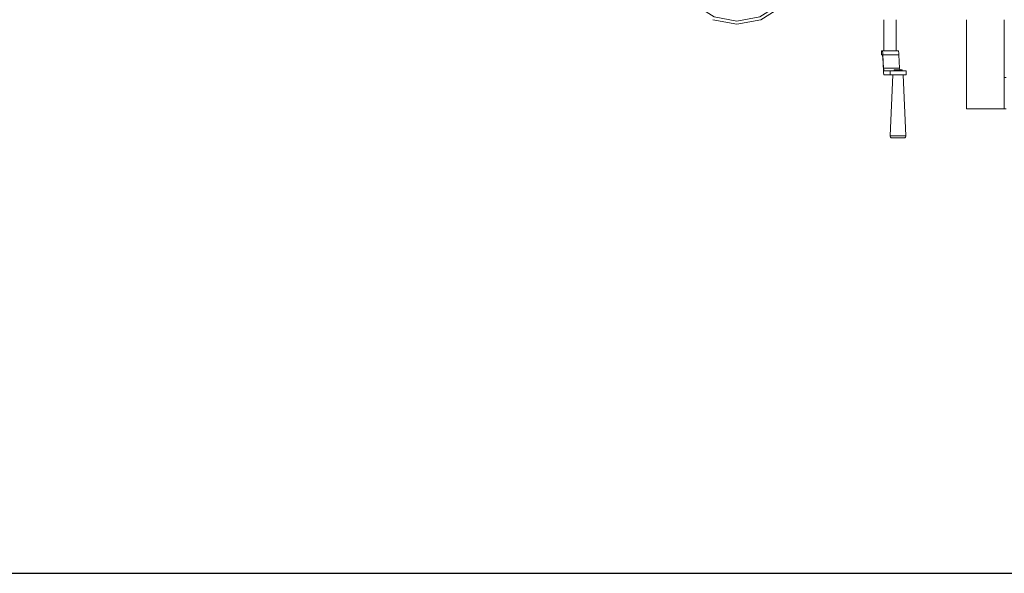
# Model space of a CAD drawing. Header units: millimetres. Extents: x 53056 to 116131, y -669674 to -625124.
# Tile 16 of 168: x 62785 to 64347, y -659743 to -658864. Entities that reach past the tile are written whole.
import ezdxf
from ezdxf.enums import TextEntityAlignment as Align

# ---------------------------------------------------------------- set-up
doc = ezdxf.new("R2010")
doc.units = ezdxf.units.MM
doc.header["$MEASUREMENT"] = 0
doc.linetypes.add('DGN Style 1', pattern=[536.199087, 0.892178, -535.306909])
doc.linetypes.add('DGN Style 2', pattern=[892.178182, 535.306909, -356.871273])
doc.layers.add('Main Cradle Tower', color=7, linetype='Continuous', lineweight=0)
doc.layers.add('Main Cradle Tower Platform', color=7, linetype='Continuous', lineweight=0)
doc.styles.add('Style-ENGINEERING', font='ENGINEERING.shx')
doc.styles.add('Style-ENGINEERING_0', font='ENGINEERING.shx')
doc.dimstyles.new('MetricMM', dxfattribs={"dimtxt": 3, "dimasz": 3, "dimexe": 1.5, "dimexo": 1.5, "dimgap": 1.5, "dimtad": 1, "dimdec": 0, "dimzin": 7, "dimtxsty": 'Style-ENGINEERING_0', "dimcen": 0.09, "dimclrd": 1, "dimclre": 1, "dimclrt": 7, "dimadec": 0, "dimazin": 3, "dimtfac": 1, "dimtdec": 0, "dimtofl": 0, "dimtmove": 0, "dimatfit": 3, "dimfxl": 1, "dimtzin": 7, "dimlwd": -1, "dimlwe": 0, "dimarcsym": 0})

# ---------------------------------------------------------------- blocks, each defined once
blk = doc.blocks.new('*D66')
at = {"color": 1, "linetype": 'Continuous', "lineweight": 0, "transparency": 16777216}
for p, q in [((-28071.5, -15188.9), (-28071.5, -16091)), ((13883.3, -15188.9), (13883.3, -16091))]:
    blk.add_line(p, q, dxfattribs=at)
at = {"color": 1, "linetype": 'Continuous', "transparency": 16777216}
blk.add_line((-28071.5, -16034.7), (13883.3, -16034.7), dxfattribs=at)
at = {"color": 1, "linetype": 'Continuous', "lineweight": 0, "transparency": 16777216}
blk.add_solid([(-27884, -16081.6), (-28071.5, -16034.7), (-27884, -15987.9)], dxfattribs=at)
at = {"color": 1, "linetype": 'Continuous', "lineweight": 0, "transparency": 16777216, "extrusion": (0, 0, -1)}
blk.add_solid([(-13695.8, -15987.9), (-13883.3, -16034.7), (-13695.8, -16081.6)], dxfattribs=at)
at = {"layer": 'Defpoints', "color": 7, "linetype": 'DGN Style 2', "lineweight": 0, "transparency": 16777216}
for p in [(-28071.5, -15095.2), (13883.3, -15095.2), (-7094.1, -16034.7), (13883.3, -16034.7)]:
    blk.add_point(p, dxfattribs=at)
at = {"color": 7, "linetype": 'Continuous', "lineweight": 0, "transparency": 16777216, "style": 'Style-ENGINEERING'}
blk.add_text('41 955', height=187.5, dxfattribs=at).set_placement((-7553.2, -15847.2), align=Align.MIDDLE_LEFT)
blk = doc.blocks.new('*U63')
at = {"color": 1, "linetype": 'Continuous'}
dim = blk.add_linear_dim(base=(13883.3, -16034.7), p1=(-28071.5, -15095.2), p2=(13883.3, -15095.2), text='\\FSTANDARD;<>', dimstyle='MetricMM', override={"dimtxt": 187.5, "dimasz": 187.5, "dimexe": 56.25, "dimexo": 93.75, "dimgap": 93.75}, dxfattribs=at)
dim.commit()
dim.dimension.update_dxf_attribs({"geometry": '*D66', "text_midpoint": (-7094.1, -16034.7)})
blk = doc.blocks.new('*U58')
at = {"color": 1, "linetype": 'Continuous'}
blk.add_blockref('*U63', (0, 0), dxfattribs=at)
blk = doc.blocks.new('*U55')
at = {"layer": 'Main Cradle Tower', "color": 7, "linetype": 'Continuous', "lineweight": 0, "flags": 128}
for points in [[(-20708.9, -11465), (-20671, -11472.1), (-20633, -11465), (-20600.2, -11444.7), (-20577, -11413.9), (-20566.4, -11376.8), (-20570, -11338.3), (-20587.2, -11303.8), (-20615.7, -11277.8), (-20651.7, -11263.9), (-20690.3, -11263.9), (-20726.2, -11277.8), (-20754.8, -11303.8), (-20772, -11338.3), (-20775.5, -11376.8), (-20765, -11413.9), (-20741.7, -11444.7)], [(-20750.8, -11306.8), (-20767.2, -11339.7), (-20770.5, -11376.3), (-20760.5, -11411.6), (-20738.3, -11441), (-20707.1, -11460.3), (-20671, -11467.1), (-20634.8, -11460.3), (-20603.6, -11441), (-20581.5, -11411.6), (-20571.4, -11376.3), (-20574.8, -11339.7), (-20591.2, -11306.8), (-20618.3, -11282), (-20652.6, -11268.8), (-20689.3, -11268.8), (-20723.6, -11282)]]:
    blk.add_lwpolyline(points, dxfattribs=at)
at = {"layer": 'Main Cradle Tower Platform', "color": 7, "linetype": 'Continuous', "lineweight": 0}
for p, q in [((-20438.1, -11465), (-20438.1, -11514.3)), ((-20418.1, -11465), (-20418.1, -11514.3)), ((-20306.7, -11606.5), (-20306.7, -11465)), ((-20246.7, -11556.5), (-20246.7, -11465)), ((-20441.6, -11514.5), (-20440, -11514.5)), ((-20441.6, -11520.8), (-20441.6, -11514.5)), ((-20440, -11520.8), (-20441.6, -11520.8)), ((-20440, -11514.5), (-20414.7, -11514.5)), ((-20440, -11520.8), (-20439.8, -11521.3)), ((-20439.3, -11520.7), (-20439.5, -11517.4)), ((-20439.5, -11524.8), (-20438.5, -11545.8)), ((-20438.3, -11541.7), (-20439.3, -11520.7)), ((-20439.3, -11520.7), (-20413.9, -11520.7)), ((-20414.1, -11517.4), (-20413.9, -11520.7)), ((-20413.9, -11520.7), (-20412.9, -11541.7)), ((-20438.3, -11541.7), (-20412.9, -11541.7)), ((-20438.5, -11545.8), (-20438.3, -11549.4)), ((-20437.7, -11546.2), (-20437.9, -11545.7)), ((-20427.6, -11546.2), (-20437.7, -11546.2)), ((-20437.7, -11552.6), (-20427.6, -11552.6)), ((-20423, -11546.2), (-20427.6, -11546.2)), ((-20427.6, -11552.6), (-20427.6, -11546.2)), ((-20423, -11552.6), (-20427.6, -11552.6)), ((-20412.6, -11544.6), (-20415, -11544.6)), ((-20402.3, -11546.2), (-20402.3, -11552.6)), ((-20246.7, -11606.5), (-20246.7, -11556.5)), ((-20246.7, -11556.5), (-20243.8, -11556.5)), ((-20243.8, -11606.5), (-20246.7, -11606.5)), ((-20414.8, -11652.6), (-20411.1, -11652.6))]:
    blk.add_line(p, q, dxfattribs=at)
at = {"layer": 'Main Cradle Tower Platform', "color": 7, "linetype": 'Continuous', "lineweight": 0, "flags": 128}
for points in [[(-20440, -11514.5), (-20439.7, -11515.2), (-20439.5, -11517.4)], [(-20439.5, -11524.8), (-20439.7, -11522.7), (-20439.8, -11521.3)], [(-20435.3, -11514.3), (-20437.4, -11514.3), (-20438.1, -11514.3), (-20438.1, -11514.3)], [(-20418.1, -11514.3), (-20418.9, -11514.3), (-20421.1, -11514.3), (-20424.4, -11514.3), (-20428.2, -11514.3), (-20432, -11514.3), (-20435.3, -11514.3)], [(-20414.1, -11517.4), (-20414.4, -11515.2), (-20414.7, -11514.5)], [(-20438.3, -11541.7), (-20438.1, -11544.1), (-20437.9, -11545.7)], [(-20412.7, -11544.6), (-20412.7, -11544.1), (-20412.9, -11541.7)], [(-20437.7, -11552.6), (-20438, -11551.8), (-20438.3, -11549.4)], [(-20425.1, -11652.6), (-20425.1, -11652.6), (-20426.2, -11652.2), (-20427.1, -11651.5), (-20427.6, -11650.5), (-20427.8, -11649.3), (-20423.5, -11552.6)], [(-20423, -11546.2), (-20417.5, -11546.2), (-20411.8, -11546.2), (-20406.5, -11546.2), (-20402.3, -11546.2)], [(-20423, -11552.6), (-20417.5, -11552.6), (-20411.8, -11552.6), (-20406.5, -11552.6), (-20402.3, -11552.6)], [(-20421.7, -11546.2), (-20421.7, -11544.6), (-20421.1, -11544.6), (-20419.6, -11544.6), (-20417.4, -11544.6), (-20415, -11544.6)], [(-20412.6, -11544.6), (-20410.6, -11544.6), (-20409.4, -11544.6), (-20409, -11544.6), (-20409, -11546.2)], [(-20407.2, -11552.6), (-20402.9, -11649.3), (-20403.1, -11650.5), (-20403.6, -11651.5), (-20404.5, -11652.2), (-20405.6, -11652.6), (-20405.6, -11652.6)], [(-20246.7, -11606.5), (-20246.7, -11606.5), (-20306.7, -11606.5), (-20306.7, -11606.5)], [(-20427.8, -11649.3), (-20426.6, -11649.3), (-20423.6, -11649.3), (-20419.4, -11649.3), (-20414.6, -11649.3), (-20409.9, -11649.3), (-20406, -11649.3), (-20403.6, -11649.3), (-20402.9, -11649.3)], [(-20425.1, -11652.6), (-20425.1, -11652.6), (-20424.1, -11652.6), (-20421.8, -11652.6), (-20418.5, -11652.6), (-20414.8, -11652.6)], [(-20411.1, -11652.6), (-20408.1, -11652.6), (-20406.2, -11652.6), (-20405.6, -11652.6), (-20405.6, -11652.6)]]:
    blk.add_lwpolyline(points, dxfattribs=at)
at = {"color": 1, "linetype": 'Continuous'}
blk.add_blockref('*U58', (1122.8, 3691.5), dxfattribs=at)

msp = doc.modelspace()

# ---------------------------------------------------------------- block references
at = {"color": 7, "linetype": 'DGN Style 1', "lineweight": 0}
msp.add_blockref('*U55', (84593.95, -647399.35), dxfattribs=at)

doc.saveas('drawing.dxf')
